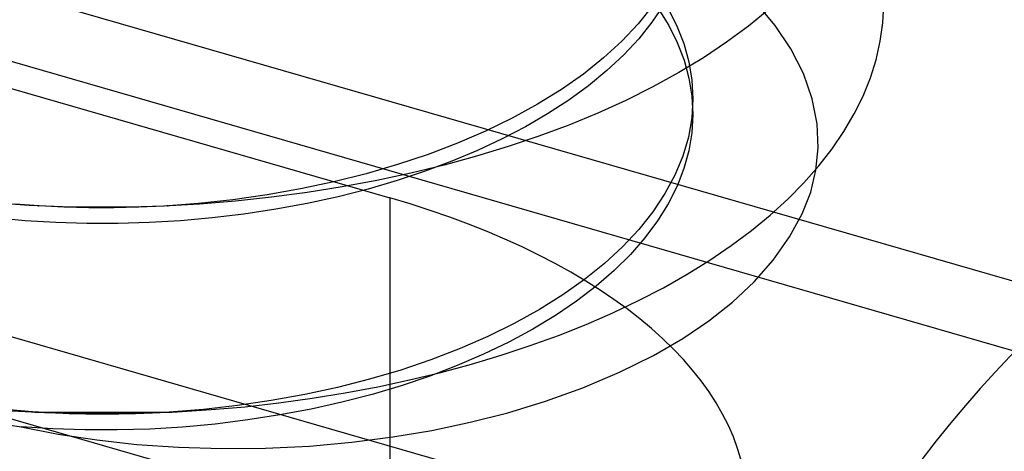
# Model space of a CAD drawing. Header units: millimetres. Extents: x -24 to 80, y -43 to 164.
# Tile 192 of 223: x 54.32 to 56.385, y 121.175 to 122.08. Entities that reach past the tile are written whole.
import ezdxf

# ---------------------------------------------------------------- set-up
doc = ezdxf.new("R2010")
doc.units = ezdxf.units.MM
doc.layers.add('MAIN-1', color=7, linetype='Continuous')
doc.layers.add('MAIN-2', color=7, linetype='Continuous')

msp = doc.modelspace()

# ---------------------------------------------------------------- linework, layer by layer
at = {"layer": 'MAIN-1'}
for p, q in [((47.9195, 123.7783), (55.0959, 121.7066)), ((56.5243, 121.4963), (49.3935, 123.5548))]:
    msp.add_line(p, q, dxfattribs=at)
for centre, major_axis, ratio, start_param, end_param in [((54.3459, 121.0571), (-1.5, 0), 0.5, 3.141499, 4.18879), ((56.5243, 119.3313), (-0.6934, -2.4019), 0.433013, -2.55359, -0.982794), ((57.3904, 119.0813), (0.6934, 2.4019), 0.433013, 0.588003, 2.158799)]:
    msp.add_ellipse(centre, major_axis=major_axis, ratio=ratio, start_param=start_param, end_param=end_param, dxfattribs=at)
at = {"layer": 'MAIN-2'}
for p, q in [((-19.5555, 142.5638), (55.0959, 121.0138)), ((57.6877, 121.0148), (49.8935, 123.2648)), ((55.8459, 120.9691), (49.3935, 122.8318)), ((55.9041, 122.0682), (55.8644, 122.1152)), ((55.6467, 122.1089), (55.6167, 122.0715)), ((55.6699, 122.1102), (55.6458, 122.0746)), ((55.6589, 122.1038), (55.681, 122.0682)), ((55.6782, 122.1059), (55.6973, 122.0684)), ((55.891, 122.1011), (55.8482, 122.0663)), ((56.1297, 122.0736), (56.1317, 122.1122)), ((55.6458, 122.0746), (55.618, 122.0399)), ((56.1244, 122.0348), (56.1297, 122.0736)), ((55.6167, 122.0715), (55.5824, 122.0351)), ((55.681, 122.0682), (55.6989, 122.0321)), ((55.6973, 122.0684), (55.7123, 122.0303)), ((55.8482, 122.0663), (55.8024, 122.0327)), ((55.9371, 122.0191), (55.9041, 122.0682)), ((55.5824, 122.0351), (55.5441, 121.9999)), ((55.618, 122.0399), (55.5866, 122.0061)), ((55.6989, 122.0321), (55.713, 121.9952)), ((55.8024, 122.0327), (55.7536, 122.0002)), ((56.1158, 121.9961), (56.1244, 122.0348)), ((55.7123, 122.0303), (55.7231, 121.9919)), ((55.9633, 121.9671), (55.9371, 122.0191)), ((55.5441, 121.9999), (55.5019, 121.966)), ((55.5866, 122.0061), (55.5515, 121.9733)), ((55.7536, 122.0002), (55.702, 121.969)), ((55.713, 121.9952), (55.7232, 121.9576)), ((55.7231, 121.9919), (55.7295, 121.9531)), ((56.1038, 121.9578), (56.1158, 121.9961)), ((55.5515, 121.9733), (55.5129, 121.9415)), ((55.5019, 121.966), (55.4558, 121.9337)), ((55.702, 121.969), (55.6477, 121.9392)), ((55.7232, 121.9576), (55.7295, 121.9194)), ((55.7295, 121.9531), (55.7317, 121.9143)), ((55.9819, 121.9138), (55.9633, 121.9671)), ((56.0886, 121.9198), (56.1038, 121.9578)), ((55.4558, 121.9337), (55.4061, 121.9029)), ((55.5129, 121.9415), (55.4713, 121.9111)), ((55.6477, 121.9392), (55.5911, 121.9109)), ((55.4713, 121.9111), (55.4271, 121.8823)), ((55.5911, 121.9109), (55.5323, 121.8842)), ((55.7317, 121.9143), (55.7294, 121.8739)), ((55.7295, 121.9194), (55.7317, 121.8811)), ((55.7317, 121.9115), (55.7317, 121.9142)), ((55.7317, 121.9087), (55.7317, 121.9115)), ((55.7317, 121.906), (55.7317, 121.9087)), ((55.9921, 121.8615), (55.9819, 121.9138)), ((56.0701, 121.8824), (56.0886, 121.9198)), ((55.4061, 121.9029), (55.353, 121.8738)), ((55.7317, 121.9032), (55.7317, 121.906)), ((55.7317, 121.9004), (55.7317, 121.9032)), ((55.7317, 121.8977), (55.7317, 121.9004)), ((55.7317, 121.8949), (55.7317, 121.8977)), ((55.7317, 121.8922), (55.7317, 121.8949)), ((55.7317, 121.8894), (55.7317, 121.8922)), ((55.7317, 121.8867), (55.7317, 121.8894)), ((55.353, 121.8738), (55.2969, 121.8465)), ((55.4271, 121.8823), (55.3806, 121.8553)), ((55.5323, 121.8842), (55.4715, 121.8591)), ((55.7294, 121.8739), (55.7222, 121.8336)), ((55.7317, 121.8811), (55.7297, 121.843)), ((55.7317, 121.884), (55.7317, 121.8867)), ((55.7317, 121.8812), (55.7317, 121.884)), ((56.0484, 121.8455), (56.0701, 121.8824)), ((55.2969, 121.8465), (55.2379, 121.821)), ((55.3806, 121.8553), (55.3317, 121.83)), ((55.4715, 121.8591), (55.4087, 121.8357)), ((55.9941, 121.8116), (55.9921, 121.8615)), ((55.3317, 121.83), (55.2803, 121.806)), ((55.4087, 121.8357), (55.3442, 121.8138)), ((55.7222, 121.8336), (55.7104, 121.7937)), ((55.7297, 121.843), (55.7233, 121.8053)), ((56.0235, 121.8091), (56.0484, 121.8455)), ((55.2379, 121.821), (55.1763, 121.7976)), ((55.2803, 121.806), (55.2264, 121.7834)), ((55.3442, 121.8138), (55.2779, 121.7936)), ((55.7233, 121.8053), (55.7129, 121.768)), ((55.9895, 121.7642), (55.9941, 121.8116)), ((55.9955, 121.7733), (56.0235, 121.8091)), ((55.1763, 121.7976), (55.1124, 121.7761)), ((55.2779, 121.7936), (55.2099, 121.775)), ((55.7104, 121.7937), (55.6939, 121.7542)), ((55.1124, 121.7761), (55.0464, 121.7569)), ((55.2099, 121.775), (55.1402, 121.7581)), ((55.2264, 121.7834), (55.1701, 121.7623)), ((55.7129, 121.768), (55.6984, 121.7309)), ((55.9645, 121.7382), (55.9955, 121.7733)), ((55.9787, 121.7186), (55.9895, 121.7642)), ((55.0464, 121.7569), (54.9786, 121.7398)), ((55.1402, 121.7581), (55.0689, 121.7428)), ((55.1701, 121.7623), (55.1115, 121.7428)), ((55.6939, 121.7542), (55.673, 121.7153)), ((54.9092, 121.7251), (54.8387, 121.7126)), ((54.9786, 121.7398), (54.9092, 121.7251)), ((54.9963, 121.7292), (54.9226, 121.7174)), ((55.0506, 121.7249), (54.9877, 121.7088)), ((55.0689, 121.7428), (54.9963, 121.7292)), ((55.1115, 121.7428), (55.0506, 121.7249)), ((55.6984, 121.7309), (55.6799, 121.6941)), ((55.9306, 121.7039), (55.9645, 121.7382)), ((54.7672, 121.7025), (54.6952, 121.6947)), ((54.8387, 121.7126), (54.7672, 121.7025)), ((54.848, 121.7075), (54.7729, 121.6994)), ((54.9226, 121.7174), (54.848, 121.7075)), ((54.9877, 121.7088), (54.923, 121.6947)), ((55.0959, 121.7066), (55.0959, 121.0138)), ((55.673, 121.7153), (55.6477, 121.6772)), ((55.8939, 121.6704), (55.9306, 121.7039)), ((55.9607, 121.6726), (55.9787, 121.7186)), ((54.3402, 121.6906), (54.2713, 121.6951)), ((54.3609, 121.6895), (54.3099, 121.6934)), ((54.4097, 121.6878), (54.3402, 121.6906)), ((54.3578, 121.6898), (54.3576, 121.6898)), ((54.3576, 121.6898), (54.3576, 121.6898)), ((54.3583, 121.6898), (54.3578, 121.6898)), ((54.3585, 121.6898), (54.358, 121.6898)), ((54.358, 121.6898), (54.358, 121.6898)), ((54.358, 121.6898), (54.3585, 121.6898)), ((54.3591, 121.6897), (54.3583, 121.6898)), ((54.3585, 121.6898), (54.3594, 121.6897)), ((54.3588, 121.6897), (54.3586, 121.6898)), ((54.3586, 121.6898), (54.3587, 121.6898)), ((54.3587, 121.6898), (54.3591, 121.6897)), ((54.3594, 121.6897), (54.3588, 121.6897)), ((54.4125, 121.6869), (54.3609, 121.6895)), ((54.4799, 121.6866), (54.4097, 121.6878)), ((54.4647, 121.6855), (54.4125, 121.6869)), ((54.5172, 121.6855), (54.4647, 121.6855)), ((54.5507, 121.687), (54.4799, 121.6866)), ((54.57, 121.6867), (54.5172, 121.6855)), ((54.622, 121.6892), (54.5507, 121.687)), ((54.6229, 121.6892), (54.57, 121.6867)), ((54.6974, 121.6933), (54.622, 121.6892)), ((54.6952, 121.6947), (54.6229, 121.6892)), ((54.6291, 121.6895), (54.6286, 121.6895)), ((54.6296, 121.6895), (54.6291, 121.6895)), ((54.6301, 121.6895), (54.6296, 121.6895)), ((54.6303, 121.6895), (54.63, 121.6895)), ((54.63, 121.6895), (54.6301, 121.6895)), ((54.6305, 121.6896), (54.6301, 121.6895)), ((54.6301, 121.6895), (54.6302, 121.6895)), ((54.6302, 121.6895), (54.6304, 121.6895)), ((54.6305, 121.6895), (54.6303, 121.6895)), ((54.6304, 121.6895), (54.6305, 121.6896)), ((54.6308, 121.6895), (54.6305, 121.6895)), ((54.631, 121.6896), (54.6308, 121.6895)), ((54.7729, 121.6994), (54.6974, 121.6933)), ((54.8569, 121.6826), (54.7901, 121.6725)), ((54.923, 121.6947), (54.8569, 121.6826)), ((55.6799, 121.6941), (55.6574, 121.6579)), ((54.3317, 121.6585), (54.2685, 121.6644)), ((54.7234, 121.6644), (54.6573, 121.6584)), ((54.7901, 121.6725), (54.7234, 121.6644)), ((55.6477, 121.6772), (55.6181, 121.6399)), ((55.8543, 121.6378), (55.8939, 121.6704)), ((55.9342, 121.6243), (55.9607, 121.6726)), ((54.396, 121.6545), (54.3317, 121.6585)), ((54.461, 121.6525), (54.396, 121.6545)), ((54.5263, 121.6524), (54.461, 121.6525)), ((54.5917, 121.6544), (54.5263, 121.6524)), ((54.6573, 121.6584), (54.5917, 121.6544)), ((55.6181, 121.6399), (55.5843, 121.6037)), ((55.6574, 121.6579), (55.631, 121.6223)), ((55.631, 121.6223), (55.6007, 121.5875)), ((55.8121, 121.6063), (55.8543, 121.6378)), ((55.9002, 121.5758), (55.9342, 121.6243)), ((55.5843, 121.6037), (55.5463, 121.5687)), ((55.7672, 121.5757), (55.8121, 121.6063)), ((55.6007, 121.5875), (55.5666, 121.5537)), ((55.5463, 121.5687), (55.5045, 121.535)), ((55.7198, 121.5463), (55.7672, 121.5757)), ((55.8599, 121.5299), (55.9002, 121.5758)), ((55.5666, 121.5537), (55.5289, 121.5211)), ((55.67, 121.518), (55.7198, 121.5463)), ((55.5045, 121.535), (55.4588, 121.5028)), ((55.5289, 121.5211), (55.4877, 121.4897)), ((55.6179, 121.491), (55.67, 121.518)), ((55.8146, 121.4875), (55.8599, 121.5299)), ((55.4588, 121.5028), (55.4097, 121.4721)), ((55.4877, 121.4897), (55.4433, 121.4596)), ((55.5638, 121.4653), (55.6179, 121.491)), ((55.765, 121.4483), (55.8146, 121.4875)), ((55.4097, 121.4721), (55.3572, 121.443)), ((55.4433, 121.4596), (55.3958, 121.431)), ((55.5077, 121.441), (55.5638, 121.4653)), ((55.3572, 121.443), (55.3017, 121.4157)), ((55.4499, 121.418), (55.5077, 121.441)), ((55.7107, 121.4115), (55.765, 121.4483)), ((55.3017, 121.4157), (55.2433, 121.3902)), ((55.3958, 121.431), (55.3455, 121.4039)), ((55.3905, 121.3965), (55.4499, 121.418)), ((55.3455, 121.4039), (55.2926, 121.3784)), ((55.3296, 121.3763), (55.3905, 121.3965)), ((55.6488, 121.3759), (55.7107, 121.4115)), ((55.2433, 121.3902), (55.1824, 121.3667)), ((55.2926, 121.3784), (55.2372, 121.3546)), ((55.2671, 121.3576), (55.3296, 121.3763)), ((55.5779, 121.3408), (55.6488, 121.3759)), ((55.1824, 121.3667), (55.1191, 121.3452)), ((55.2372, 121.3546), (55.1797, 121.3326)), ((55.2031, 121.3403), (55.2671, 121.3576)), ((55.1191, 121.3452), (55.0536, 121.3259)), ((55.1797, 121.3326), (55.1201, 121.3124)), ((55.1377, 121.3244), (55.2031, 121.3403)), ((55.501, 121.308), (55.5779, 121.3408)), ((55.0536, 121.3259), (54.9864, 121.3087)), ((55.0027, 121.2971), (55.0708, 121.31)), ((55.1201, 121.3124), (55.0588, 121.2942)), ((55.0708, 121.31), (55.1377, 121.3244)), ((54.9176, 121.2938), (54.8476, 121.2811)), ((54.9864, 121.3087), (54.9176, 121.2938)), ((54.9335, 121.2859), (55.0027, 121.2971)), ((55.0588, 121.2942), (54.9958, 121.2779)), ((55.4224, 121.2796), (55.501, 121.308)), ((54.7767, 121.2707), (54.7052, 121.2625)), ((54.7215, 121.2622), (54.7925, 121.2684)), ((54.8476, 121.2811), (54.7767, 121.2707)), ((54.7925, 121.2684), (54.8633, 121.2763)), ((54.8633, 121.2763), (54.9335, 121.2859)), ((54.9958, 121.2779), (54.9312, 121.2635)), ((55.3434, 121.2557), (55.4224, 121.2796)), ((54.3471, 121.2575), (54.2718, 121.2641)), ((54.304, 121.2597), (54.372, 121.2561)), ((54.4239, 121.2535), (54.3471, 121.2575)), ((54.3526, 121.257), (54.3532, 121.257)), ((54.3532, 121.257), (54.3544, 121.2569)), ((54.3544, 121.2569), (54.3882, 121.2568)), ((54.3551, 121.2569), (54.3549, 121.2569)), ((54.3554, 121.2568), (54.3551, 121.2569)), ((54.3557, 121.2568), (54.3554, 121.2568)), ((54.356, 121.2568), (54.3557, 121.2568)), ((54.3563, 121.2568), (54.356, 121.2568)), ((54.3566, 121.2567), (54.3563, 121.2568)), ((54.372, 121.2561), (54.4406, 121.2542)), ((54.3882, 121.2568), (54.5377, 121.2566)), ((54.4585, 121.2527), (54.4239, 121.2535)), ((54.4406, 121.2542), (54.51, 121.2538)), ((54.4933, 121.2524), (54.4585, 121.2527)), ((54.5282, 121.2526), (54.4933, 121.2524)), ((54.51, 121.2538), (54.58, 121.255)), ((54.5632, 121.2534), (54.5282, 121.2526)), ((54.5377, 121.2566), (54.6346, 121.2569)), ((54.5983, 121.2548), (54.5632, 121.2534)), ((54.58, 121.255), (54.6506, 121.2578)), ((54.6334, 121.2568), (54.5983, 121.2548)), ((54.7052, 121.2625), (54.6334, 121.2568)), ((54.6336, 121.2569), (54.6335, 121.2569)), ((54.6335, 121.2569), (54.6335, 121.2569)), ((54.6337, 121.2569), (54.6336, 121.2569)), ((54.6336, 121.2569), (54.6336, 121.2569)), ((54.6339, 121.2569), (54.6337, 121.2569)), ((54.6337, 121.2569), (54.6337, 121.2569)), ((54.6346, 121.2569), (54.6392, 121.2572)), ((54.6506, 121.2578), (54.7215, 121.2622)), ((54.8653, 121.251), (54.7982, 121.2405)), ((54.9312, 121.2635), (54.8653, 121.251)), ((55.2644, 121.2356), (55.3434, 121.2557)), ((54.2775, 121.2334), (54.3235, 121.2261)), ((54.7302, 121.232), (54.6616, 121.2257)), ((54.7982, 121.2405), (54.7302, 121.232)), ((55.1845, 121.2187), (55.2644, 121.2356)), ((54.3235, 121.2261), (54.401, 121.211)), ((54.3894, 121.2219), (54.3235, 121.2261)), ((54.4564, 121.2196), (54.3894, 121.2219)), ((54.401, 121.211), (54.4815, 121.1988)), ((54.5243, 121.2195), (54.4564, 121.2196)), ((54.5928, 121.2215), (54.5243, 121.2195)), ((54.6616, 121.2257), (54.5928, 121.2215)), ((55.1023, 121.2048), (55.1845, 121.2187)), ((54.4815, 121.1988), (54.5655, 121.1894)), ((54.5655, 121.1894), (54.6528, 121.1833)), ((54.8358, 121.1814), (54.9276, 121.1859)), ((54.9276, 121.1859), (55.0167, 121.1938)), ((55.0167, 121.1938), (55.1023, 121.2048)), ((54.6528, 121.1833), (54.7433, 121.1805)), ((54.7433, 121.1805), (54.8358, 121.1814))]:
    msp.add_line(p, q, dxfattribs=at)

doc.saveas('drawing.dxf')
